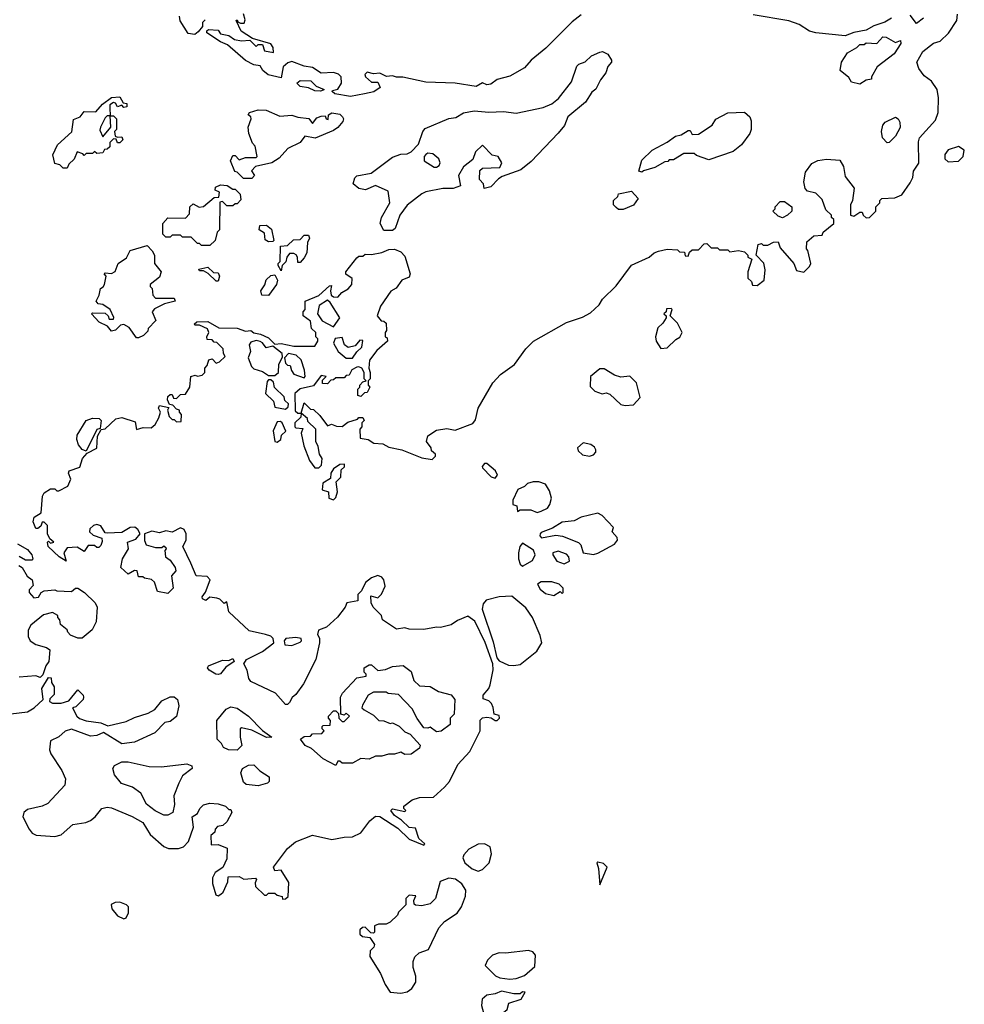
# Model space of a CAD drawing. Extents: x 2029662 to 2246637, y 225654 to 401419.
# Tile 217 of 256: x 2165748 to 2170252, y 300360 to 305058. Entities that reach past the tile are written whole.
import ezdxf

# ---------------------------------------------------------------- set-up
doc = ezdxf.new("R2010")
doc.units = 0

msp = doc.modelspace()

# ---------------------------------------------------------------- linework, layer by layer
at = {"layer": '0CON20XD'}
for points in [[(2166631.7, 305058.3), (2166620, 305045), (2166620, 305025), (2166599.3, 305000.7), (2166583, 304987), (2166551.7, 304991.7), (2166513, 305053), (2166510, 305075)], [(2168425, 305082), (2168382.4, 305047.6), (2168257.6, 304922.4), (2168186.7, 304865), (2168155, 304828.8), (2168085, 304788.8), (2168025, 304773.3), (2167995, 304751.2), (2167975, 304747.5), (2167955, 304757.5), (2167925, 304740), (2167825, 304755.8), (2167685, 304760.8), (2167575, 304783.8), (2167545, 304783.3), (2167525, 304790), (2167497, 304787), (2167465, 304803.8), (2167435, 304800), (2167405, 304807.5), (2167393, 304797), (2167397.5, 304785), (2167425, 304760), (2167455, 304760), (2167467.5, 304735), (2167435.9, 304714.1), (2167392.5, 304705), (2167325, 304691.2), (2167250, 304705), (2167237.5, 304715), (2167240, 304720), (2167265, 304726.7), (2167282.5, 304755), (2167281.4, 304785), (2167268.9, 304798.9), (2167245, 304805.7), (2167185, 304802.9), (2167145, 304830.6), (2167105, 304835.8), (2167045, 304858), (2167027.1, 304852.9), (2167005, 304833.3), (2166995, 304780), (2166932.5, 304795), (2166907.5, 304815), (2166895, 304837.5), (2166865, 304842.5), (2166825, 304863.3), (2166738.3, 304938.3), (2166705, 304952.5), (2166640, 304995), (2166640, 305005), (2166648.3, 305011.7), (2166695, 305007.5), (2166705, 304990), (2166745, 304982.5), (2166773, 304963), (2166805, 304957.5), (2166845, 304960), (2166875, 304930), (2166885, 304940), (2166905, 304940), (2166915, 304910), (2166958.3, 304901.7), (2166956.7, 304925), (2166945, 304942.5), (2166858.3, 304968.3), (2166803.6, 305003.6), (2166780, 305055), (2166785, 305057.5), (2166788.3, 305048.3), (2166801.2, 305041.2), (2166818.8, 305041.2), (2166822.7, 305057.3), (2166815, 305086)], [(2168197.5, 303525), (2168355, 303613.8), (2168431.7, 303638.3), (2168470.7, 303659.3), (2168511.7, 303698.3), (2168526.7, 303725), (2168591.9, 303788.1), (2168665, 303887.5), (2168750, 303925), (2168773.9, 303946.1), (2168795, 303953.3), (2168835, 303962.5), (2168885, 303960), (2168895, 303950), (2168918.3, 303948.3), (2168921.7, 303931.7), (2168935, 303930), (2168941.7, 303948.3), (2168955, 303960), (2168985, 303960), (2169011.7, 303988.3), (2169025, 303990), (2169045, 303970), (2169075, 303970), (2169085, 303960), (2169125, 303960), (2169135, 303950), (2169175, 303957.5), (2169205, 303950), (2169220, 303935), (2169220, 303925), (2169240, 303915), (2169220, 303855), (2169220, 303825), (2169238.3, 303808.3), (2169241.7, 303791.7), (2169265, 303790), (2169297.5, 303815), (2169302.5, 303865), (2169297, 303897), (2169260, 303935), (2169270, 303985), (2169285, 303990), (2169293, 303983), (2169315, 303982.5), (2169343, 303997), (2169365, 303997.5), (2169375, 303970), (2169440, 303895), (2169451.7, 303861.7), (2169487, 303853), (2169515, 303880), (2169520, 303895), (2169507, 303957), (2169500, 303965), (2169501.7, 303998.3), (2169535, 304027.5), (2169575, 304030), (2169580, 304045), (2169630, 304085), (2169630, 304105), (2169620, 304115), (2169620, 304125), (2169591.7, 304151.7), (2169575, 304200), (2169545, 304230), (2169505, 304240), (2169493, 304253), (2169487.5, 304285), (2169495, 304330), (2169525, 304372.5), (2169553.6, 304386.4), (2169595, 304392.5), (2169658.3, 304388.3), (2169677, 304357), (2169685, 304310), (2169727.5, 304255), (2169720, 304195), (2169710, 304175), (2169710, 304125), (2169725, 304120), (2169755, 304140), (2169765, 304140), (2169770, 304125), (2169785, 304112.5), (2169800, 304115), (2169830, 304145), (2169830, 304165), (2169850, 304185), (2169850, 304195), (2169860, 304205), (2169921.7, 304208.3), (2169955, 304222.5), (2169995, 304280), (2170007.5, 304305), (2170010, 304335), (2170036.4, 304373.6), (2170033.8, 304475), (2170038.8, 304495), (2170115, 304578.8), (2170127.1, 304615), (2170129.2, 304685), (2170122.5, 304725), (2170095.8, 304765), (2170060.9, 304790.9), (2170036.2, 304825), (2170026.7, 304855), (2170054.1, 304905.9), (2170105, 304946.2), (2170136.7, 304955), (2170176.8, 304993.2), (2170216.7, 305055), (2170220, 305085)], [(2169905, 305066.2), (2169873.9, 305046.1), (2169820.5, 305029.5), (2169785, 305007.5), (2169725, 304996.7), (2169685, 304981.2), (2169545, 304996), (2169515, 305003.8), (2169464.5, 305034.5), (2169415, 305053.1), (2169245, 305081.1)], [(2170057.5, 305065), (2170025, 305040), (2169995, 305080)], [(2169755, 304750), (2169715, 304760), (2169701.7, 304781.7), (2169660, 304815), (2169667.5, 304855), (2169695, 304900), (2169740, 304925), (2169755, 304940), (2169775, 304940), (2169785, 304947.5), (2169836, 304944), (2169863.6, 304976.4), (2169880, 304975), (2169925, 304950), (2169948.3, 304958.3), (2169950, 304945), (2169917.5, 304895), (2169837, 304833), (2169810, 304785), (2169810, 304775), (2169785, 304770), (2169755, 304750)], [(2167525, 304052.5), (2167485, 304052.5), (2167466.7, 304085), (2167473.8, 304115), (2167512.5, 304185), (2167505, 304240), (2167445, 304267.5), (2167397, 304247), (2167365, 304253.3), (2167337.5, 304275), (2167346.4, 304303.6), (2167356.4, 304313.6), (2167423.6, 304326.4), (2167525, 304402.5), (2167565, 304416.7), (2167595, 304417.5), (2167615, 304427.5), (2167650, 304465), (2167670, 304525), (2167681.7, 304538.3), (2167795, 304586.2), (2167827.7, 304592.3), (2167865, 304613.3), (2167915, 304623.8), (2167985, 304616.2), (2168055, 304620), (2168115, 304612.5), (2168245, 304640), (2168285, 304656.7), (2168318, 304682), (2168378.8, 304761.2), (2168405, 304836.7), (2168415, 304846.7), (2168445, 304856.7), (2168474.5, 304885.5), (2168515, 304903.3), (2168526.4, 304906.4), (2168553, 304893), (2168570, 304865), (2168570, 304855), (2168552.5, 304835), (2168542.5, 304805), (2168518, 304772), (2168495, 304727.5), (2168477, 304713), (2168445.9, 304664.1), (2168362.5, 304595), (2168346.1, 304553.9), (2168315, 304517.5), (2168187.7, 304382.3), (2168137.5, 304342.5), (2168049.3, 304310.7), (2168030.7, 304299.3), (2167995, 304260), (2167963, 304253), (2167960, 304275), (2167940, 304295), (2167941.7, 304338.3), (2167955, 304350), (2168037, 304353), (2168047.5, 304375), (2168030, 304405), (2168001.7, 304411.7), (2167955, 304460), (2167921.7, 304428.3), (2167908.3, 304391.7), (2167863.6, 304356.4), (2167840, 304315), (2167850, 304265), (2167815, 304253.3), (2167765, 304252.5), (2167685, 304237.5), (2167665, 304227.5), (2167595, 304172.5), (2167560, 304125), (2167538.3, 304061.7), (2167525, 304052.5)], [(2167183, 304717), (2167155, 304718.8), (2167125, 304733.3), (2167085, 304740), (2167070, 304755), (2167085, 304768.8), (2167136.9, 304766.9), (2167161.2, 304741.2), (2167200, 304725), (2167195, 304722.5), (2167183, 304717)], [(2165975, 304350), (2165955, 304350), (2165940, 304365), (2165915, 304372.5), (2165906.4, 304413.6), (2165928.3, 304461.7), (2165996.7, 304523.3), (2166005, 304582.5), (2166035.8, 304594.2), (2166055, 304620), (2166111.7, 304618.3), (2166142.5, 304655), (2166185, 304686.7), (2166225, 304690), (2166241.7, 304661.7), (2166258.3, 304658.3), (2166258.3, 304641.7), (2166245, 304640), (2166235, 304650), (2166215, 304642.5), (2166205, 304660), (2166195, 304662.5), (2166177.5, 304652.5), (2166177, 304637), (2166180, 304600), (2166195, 304600), (2166210, 304585), (2166210, 304535), (2166200, 304525), (2166202.5, 304502.5), (2166215, 304497.5), (2166235, 304500), (2166240, 304485), (2166225, 304470), (2166215, 304470), (2166208.3, 304488.3), (2166195, 304490), (2166178.3, 304471.7), (2166178.3, 304451.7), (2166165, 304440), (2166151.7, 304438.3), (2166145, 304422.5), (2166115, 304420), (2166105, 304430), (2166095, 304420), (2166065, 304420), (2166055, 304410), (2166048.3, 304418.3), (2166021.7, 304428.3), (2166007, 304393), (2165981.7, 304368.3), (2165975, 304350)], [(2166145, 304500), (2166182.5, 304545), (2166180, 304600), (2166165, 304600), (2166155, 304590), (2166132.5, 304545), (2166130.7, 304530.7), (2166145, 304500)], [(2166855, 304300), (2166815, 304300), (2166785, 304330), (2166773.6, 304333.6), (2166752.5, 304385), (2166765, 304410), (2166775, 304410), (2166795, 304390), (2166825, 304400), (2166875, 304400), (2166880, 304405), (2166870, 304455), (2166858.3, 304468.3), (2166840, 304515), (2166837.5, 304545), (2166852.5, 304585), (2166850, 304595), (2166837.5, 304605), (2166843.9, 304616.1), (2166885, 304627.5), (2166923.3, 304626.7), (2166988.3, 304598.3), (2167045, 304603.3), (2167075, 304592.5), (2167127, 304587), (2167145, 304562.5), (2167165, 304590), (2167185, 304597.5), (2167205, 304600), (2167210, 304585), (2167218.3, 304581.7), (2167220, 304605), (2167237, 304613), (2167275, 304606.7), (2167287.5, 304595), (2167292.5, 304585), (2167288.3, 304571.7), (2167265, 304543.3), (2167245, 304530), (2167156.4, 304493.6), (2167108.3, 304501.7), (2167085, 304472.5), (2167026.4, 304443.6), (2166985, 304397.5), (2166950, 304375), (2166871.7, 304358.3), (2166853, 304337), (2166867.5, 304315), (2166855, 304300)], [(2168715, 304330), (2168700, 304335), (2168715, 304387.5), (2168764.2, 304435.8), (2168836.1, 304473.9), (2168875, 304502.5), (2168901.7, 304508.3), (2168935, 304530), (2168945, 304530), (2168955, 304510), (2168985, 304512.5), (2169050, 304555), (2169067, 304583), (2169125, 304613.3), (2169205, 304617.5), (2169230, 304595), (2169236.7, 304575), (2169236.7, 304535), (2169230, 304515), (2169189.3, 304460.7), (2169150.7, 304429.3), (2169035, 304390), (2168975, 304410), (2168965, 304420), (2168915, 304420), (2168865, 304390), (2168845, 304390), (2168838.3, 304381.7), (2168825, 304380), (2168777, 304353), (2168722.5, 304337.5), (2168715, 304330)], [(2169885, 304470), (2169862.5, 304495), (2169857.5, 304525), (2169863.3, 304555), (2169875, 304570), (2169925, 304592.5), (2169937.5, 304585), (2169945, 304570), (2169946.4, 304543.6), (2169925, 304502.5), (2169895, 304472.5), (2169885, 304470)], [(2170175, 304380), (2170225, 304382.5), (2170246.7, 304405), (2170252.5, 304435), (2170225, 304452.5), (2170175, 304437.5), (2170160, 304415), (2170160, 304395), (2170175, 304380)], [(2167735, 304353.8), (2167748, 304362), (2167753.8, 304375), (2167746.2, 304395), (2167717.5, 304417.5), (2167695, 304421.4), (2167684.4, 304415.6), (2167677.5, 304405), (2167676.7, 304385), (2167724.1, 304354.1), (2167735, 304353.8)], [(2166655, 303980), (2166615, 303980), (2166605, 303990), (2166595, 303990), (2166565, 304020), (2166525, 304020), (2166515, 304030), (2166475, 304030), (2166465, 304020), (2166445, 304020), (2166430, 304035), (2166430, 304085), (2166455, 304112.5), (2166538.3, 304111.7), (2166558.3, 304131.7), (2166560, 304165), (2166575, 304180), (2166603, 304163), (2166625, 304167.5), (2166675, 304210), (2166698.3, 304211.7), (2166700, 304235), (2166680, 304245), (2166681.7, 304258.3), (2166705, 304270), (2166737, 304267), (2166765, 304250), (2166775, 304250), (2166800, 304225), (2166801.7, 304198.3), (2166785, 304180), (2166775, 304180), (2166765, 304170), (2166735, 304170), (2166715, 304190), (2166701.7, 304188.3), (2166700, 304055), (2166690, 304045), (2166680, 304005), (2166655, 303980)], [(2168625, 304152.5), (2168603, 304153), (2168591.7, 304161.7), (2168580, 304175), (2168580, 304195), (2168600, 304215), (2168603, 304227), (2168665, 304240), (2168697.5, 304205), (2168675, 304172.5), (2168625, 304152.5)], [(2169385, 304112.5), (2169365, 304120), (2169340, 304145), (2169350, 304155), (2169350, 304165), (2169375, 304190), (2169395, 304190), (2169430, 304165), (2169430, 304145), (2169410, 304125), (2169385, 304112.5)], [(2166935, 303998.8), (2166918.3, 304008.3), (2166915, 304040), (2166890, 304055), (2166893.6, 304076.4), (2166925, 304077.5), (2166949.3, 304059.3), (2166960, 304005), (2166955, 304000), (2166935, 303998.8)], [(2166995, 303860), (2166980, 303885), (2166980, 303895), (2166990, 303905), (2166991.7, 303978.3), (2167025, 303980), (2167053, 304007), (2167085, 304010), (2167105, 304030), (2167125, 304030), (2167130, 304015), (2167120, 303995), (2167116.7, 303945), (2167105, 303922.5), (2167085, 303900), (2167075, 303900), (2167073.3, 303925), (2167066.4, 303936.4), (2167055, 303943.3), (2167035, 303942.5), (2167022.5, 303925), (2167017, 303903), (2167000, 303885), (2166995, 303860)], [(2166315, 303540), (2166305, 303540), (2166269.5, 303589.5), (2166245, 303603.3), (2166229.3, 303600.7), (2166205, 303577.5), (2166185, 303572.5), (2166166.4, 303596.4), (2166127.5, 303615), (2166090, 303655), (2166095, 303660), (2166155, 303657.5), (2166170, 303645), (2166175, 303630), (2166195, 303630), (2166197, 303637), (2166180, 303675), (2166145, 303700), (2166121.7, 303701.7), (2166112.5, 303715), (2166127, 303743), (2166132.5, 303775), (2166146.7, 303783.3), (2166152.5, 303795), (2166160, 303835), (2166150, 303845), (2166155, 303850), (2166185, 303847.5), (2166203, 303857), (2166217.5, 303895), (2166257.7, 303922.3), (2166275, 303957.5), (2166355, 303980), (2166380, 303955), (2166390, 303935), (2166390, 303895), (2166422.5, 303855), (2166415, 303830), (2166370, 303795), (2166370, 303785), (2166380, 303775), (2166383, 303743), (2166395, 303730), (2166485, 303730), (2166490, 303715), (2166438.3, 303701.7), (2166390.7, 303679.3), (2166380, 303665), (2166397, 303623), (2166360, 303585), (2166358.3, 303571.7), (2166338.3, 303551.7), (2166315, 303540)], [(2165965.8, 301435.8), (2165963.6, 301406.4), (2165881.7, 301318.3), (2165855, 301306.2), (2165785, 301290), (2165767.5, 301275), (2165763.3, 301255), (2165792.5, 301195), (2165807, 301177), (2165827, 301167), (2165915, 301161.2), (2165945, 301168.8), (2166001.7, 301218.3), (2166063, 301227), (2166085, 301237.5), (2166107.5, 301255), (2166140, 301295), (2166165, 301300), (2166185, 301297.5), (2166285, 301256.7), (2166335, 301227.5), (2166370.7, 301170.7), (2166435, 301112.5), (2166457, 301103), (2166505, 301103.3), (2166528.3, 301111.7), (2166553.6, 301136.4), (2166577.5, 301205), (2166570, 301255), (2166595, 301270), (2166607.5, 301295), (2166625, 301312.5), (2166655, 301320), (2166695, 301316.7), (2166730, 301305), (2166745, 301290), (2166755, 301290), (2166760, 301275), (2166735, 301230), (2166717, 301213), (2166691.7, 301208.3), (2166680, 301195), (2166678.3, 301181.7), (2166660, 301165), (2166661.7, 301121.7), (2166695, 301122.5), (2166737.5, 301105), (2166736.4, 301053.6), (2166717, 301013), (2166680.7, 300989.3), (2166667, 300963), (2166667, 300937), (2166683, 300883), (2166695, 300877.5), (2166707.5, 300885), (2166717.5, 300895), (2166740, 300945), (2166741.7, 300968.3), (2166795, 300970), (2166817, 300957), (2166872.5, 300962.5), (2166876.7, 300955), (2166870.5, 300939.5), (2166872.3, 300922.3), (2166915, 300880), (2166925, 300880), (2166935, 300890), (2166965, 300890), (2166975, 300880), (2167000, 300875), (2167001.7, 300861.7), (2167015, 300862.5), (2167027.5, 300875), (2167031.7, 300941.7), (2166995, 301000), (2166965, 300997.5), (2166957.5, 301015), (2167025, 301103.3), (2167062.5, 301135), (2167143.6, 301166.4), (2167236.4, 301146.4), (2167295, 301158), (2167335, 301158.8), (2167375, 301177.5), (2167417.5, 301235), (2167445, 301257.5), (2167465, 301256), (2167550.6, 301200.6), (2167605, 301147.5), (2167675, 301120), (2167680, 301125), (2167651.2, 301151.2), (2167635, 301200), (2167605, 301203.3), (2167569.2, 301239.2), (2167535, 301261.2), (2167517.5, 301285), (2167525, 301292.5), (2167585, 301280), (2167590, 301285), (2167580, 301295), (2167580, 301305), (2167620, 301335), (2167655, 301346.2), (2167721.7, 301348.3), (2167773.3, 301396.7), (2167797, 301423), (2167836.7, 301505), (2167893.8, 301566.2), (2167944.2, 301665), (2167943.9, 301716.1), (2167955, 301726.7), (2167975, 301730), (2167997, 301727), (2168015, 301714), (2168025, 301714), (2168036.2, 301725), (2168035, 301737.5), (2168010, 301745), (2168006.4, 301776.4), (2167997.5, 301795), (2167985, 301807.5), (2167958.3, 301818.3), (2167957.5, 301835), (2167985, 301867.5), (2167992, 301885), (2168006.4, 301956.4), (2168003.8, 301985), (2167967, 302087), (2167917.9, 302187.9), (2167885, 302212), (2167835, 302191.2), (2167805, 302171.2), (2167755, 302157.5), (2167735, 302160), (2167675, 302148.8), (2167605, 302150), (2167585, 302156.7), (2167545, 302150), (2167477.5, 302195), (2167472.5, 302215), (2167433.3, 302255), (2167423.3, 302275), (2167421.7, 302308.3), (2167455, 302300), (2167473.2, 302316.8), (2167490, 302355), (2167485, 302386), (2167475, 302398.6), (2167455, 302405.6), (2167425, 302394.3), (2167397.5, 302372.5), (2167377.7, 302332.3), (2167360, 302315), (2167360, 302285), (2167307.5, 302275), (2167300, 302255), (2167262.7, 302207.3), (2167210.5, 302159.5), (2167172.5, 302145), (2167167.5, 302125), (2167177, 302107), (2167177.5, 302085), (2167160, 302005), (2167100.5, 301889.5), (2167065, 301837.5), (2167046.7, 301823.3), (2167035, 301800), (2167025, 301790), (2167015, 301790), (2166967.5, 301845), (2166850.7, 301900.7), (2166840, 301915), (2166833.3, 301955), (2166817.5, 301985), (2166830, 302005), (2166905, 302043.3), (2166960, 302085), (2166956.1, 302106.1), (2166945, 302116.7), (2166920, 302125), (2166841.7, 302141.7), (2166745, 302232.5), (2166735, 302280), (2166723, 302273), (2166703, 302293), (2166688.3, 302298.3), (2166655, 302302.5), (2166635, 302287.5), (2166620, 302295), (2166617.5, 302305), (2166634, 302326), (2166655.7, 302385.7), (2166641.2, 302401.2), (2166588.8, 302405), (2166564.4, 302465), (2166525.8, 302545), (2166541.8, 302575), (2166542.2, 302605), (2166532.5, 302625), (2166515, 302632.9), (2166475, 302613.3), (2166445, 302620), (2166415, 302610), (2166377.3, 302617.3), (2166342.5, 302605), (2166342.5, 302572.5), (2166351.7, 302551.7), (2166395, 302540), (2166425, 302540), (2166435, 302547.5), (2166445, 302540), (2166447, 302533), (2166440, 302525), (2166442.5, 302495), (2166465, 302480), (2166490, 302445), (2166491.7, 302428.3), (2166472.5, 302405), (2166480, 302345), (2166455, 302320), (2166405, 302330), (2166390, 302375), (2166377, 302387), (2166343, 302393), (2166335, 302400), (2166315, 302400), (2166308.3, 302428.3), (2166295, 302430), (2166265, 302412.5), (2166230, 302445), (2166237.5, 302485), (2166267, 302533), (2166262.5, 302565), (2166301.2, 302578.8), (2166322.5, 302605), (2166312, 302625), (2166296.4, 302636.4), (2166275, 302635.6), (2166235, 302611.2), (2166165, 302607.5), (2166155, 302610), (2166135, 302643.3), (2166115, 302650), (2166100, 302645), (2166081.7, 302628.3), (2166080, 302615), (2166098.3, 302598.3), (2166140, 302585), (2166141.7, 302568.3), (2166135, 302550), (2166125, 302540), (2166115, 302540), (2166105, 302550), (2166075, 302550), (2166055, 302520), (2166021.7, 302541.7), (2165975, 302537.5), (2165958.8, 302515), (2165970, 302475), (2165936.2, 302495), (2165884, 302544), (2165880, 302565), (2165885, 302570), (2165895, 302560), (2165910, 302565), (2165891.7, 302581.7), (2165880, 302605), (2165880, 302645), (2165865, 302660), (2165855, 302660), (2165848.3, 302641.7), (2165835, 302630), (2165825, 302630), (2165812.3, 302662.3), (2165817.5, 302685), (2165850, 302705), (2165856.2, 302785), (2165865, 302800), (2165895, 302820), (2165915, 302820), (2165925, 302810), (2165935, 302810), (2165978, 302832), (2165992, 302865), (2165980, 302895), (2165983.3, 302905), (2166035, 302923.3), (2166047.5, 302965), (2166070, 302990), (2166115, 303013.3), (2166118.8, 303071.2), (2166137, 303103), (2166155, 303106.2), (2166206.4, 303153.6), (2166235, 303160), (2166299.3, 303139.3), (2166305, 303102.5), (2166337, 303113), (2166375, 303110), (2166394.1, 303125.9), (2166411.7, 303158.3), (2166420, 303185), (2166410, 303205), (2166415, 303217.5), (2166458.3, 303208.3), (2166452.5, 303195), (2166460, 303165), (2166475, 303150), (2166485, 303150), (2166495, 303140), (2166518.3, 303141.7), (2166520, 303175), (2166510, 303185), (2166510, 303195), (2166495, 303200), (2166478.3, 303218.3), (2166461.7, 303221.7), (2166452.5, 303245), (2166455, 303260), (2166465, 303270), (2166475, 303270), (2166481.7, 303251.7), (2166495, 303250), (2166515, 303270), (2166538.3, 303271.7), (2166560, 303305), (2166563.6, 303356.4), (2166585, 303362.5), (2166595, 303357.5), (2166618.3, 303361.7), (2166630, 303375), (2166630, 303395), (2166641.7, 303408.3), (2166650, 303435), (2166665, 303440), (2166685, 303420), (2166700, 303425), (2166728.3, 303451.7), (2166720, 303465), (2166718.3, 303488.3), (2166688.3, 303518.3), (2166675, 303520), (2166665, 303530), (2166641.7, 303531.7), (2166640, 303545), (2166650, 303565), (2166643, 303583), (2166605, 303600), (2166585, 303600), (2166580, 303605), (2166593, 303617), (2166645, 303617.5), (2166698.3, 303588.3), (2166785, 303586.7), (2166825, 303572.5), (2166850, 303575), (2166865, 303563.3), (2166897, 303557), (2166935, 303540), (2166965, 303510), (2166995, 303512.5), (2167055, 303500), (2167155, 303500), (2167170, 303525), (2167170, 303535), (2167160, 303545), (2167160, 303565), (2167140, 303585), (2167135, 303620), (2167100, 303645), (2167100, 303665), (2167110, 303675), (2167110, 303715), (2167175, 303742.5), (2167225, 303787.5), (2167235, 303790), (2167230, 303765), (2167233.9, 303743.9), (2167245, 303736.2), (2167265.7, 303734.3), (2167284, 303756), (2167315, 303773.8), (2167332, 303795), (2167333.9, 303823.9), (2167303.6, 303843.6), (2167302.5, 303855), (2167355, 303922.5), (2167365, 303930), (2167385, 303930), (2167395, 303940), (2167425, 303937.5), (2167475, 303947.5), (2167508.3, 303961.7), (2167535, 303962.5), (2167565, 303950), (2167585, 303930), (2167610, 303845), (2167605, 303830), (2167570, 303815), (2167543, 303777), (2167517, 303763), (2167468.3, 303691.7), (2167452.5, 303645), (2167471.7, 303621.7), (2167485, 303620), (2167495, 303610), (2167497.5, 303575), (2167490, 303565), (2167490, 303545), (2167500, 303540), (2167502.5, 303525), (2167450.7, 303479.3), (2167416.7, 303433.3), (2167412.5, 303395), (2167420, 303375), (2167420, 303345), (2167410, 303335), (2167410, 303315), (2167417.5, 303305), (2167405, 303280), (2167391.7, 303278.3), (2167375, 303260), (2167360, 303265), (2167360, 303295), (2167370, 303305), (2167370, 303315), (2167385, 303330), (2167400, 303335), (2167390, 303345), (2167390, 303375), (2167380, 303395), (2167365, 303402.5), (2167355, 303400), (2167332, 303388), (2167318.3, 303361.7), (2167305, 303360), (2167295, 303350), (2167255, 303350), (2167245, 303340), (2167231.7, 303338.3), (2167215, 303320), (2167191.7, 303321.7), (2167191.7, 303338.3), (2167210, 303355), (2167185, 303360), (2167148.3, 303311.7), (2167085, 303297.5), (2167060, 303275), (2167061.7, 303191.7), (2167075, 303180), (2167090, 303180), (2167105, 303230), (2167135, 303200), (2167148.3, 303198.3), (2167179.3, 303169.3), (2167215, 303120), (2167235, 303127.5), (2167258.3, 303118.3), (2167285, 303117.5), (2167313, 303137), (2167358.3, 303151.7), (2167365, 303160), (2167385, 303160), (2167390, 303145), (2167380, 303135), (2167380, 303115), (2167370, 303105), (2167371.7, 303061.7), (2167410, 303055), (2167437, 303037), (2167480, 303035), (2167508.3, 303018.3), (2167570, 303005), (2167665, 302967.5), (2167715, 302960), (2167730, 302975), (2167730, 302985), (2167711.7, 303001.7), (2167710, 303015), (2167687.5, 303045), (2167695, 303072.5), (2167735, 303100), (2167785, 303107.5), (2167825, 303100), (2167909.3, 303130.7), (2167921.7, 303148.3), (2167934, 303205), (2168004, 303325), (2168040, 303365), (2168107.6, 303412.4), (2168162.1, 303487.9), (2168197.5, 303525)], [(2166695, 303810), (2166685, 303810), (2166647, 303847), (2166625, 303860), (2166605, 303860), (2166601.7, 303868.3), (2166645, 303876.7), (2166671.7, 303851.7), (2166695, 303850), (2166700, 303835), (2166695, 303810)], [(2166935, 303742.5), (2166903, 303743), (2166897.5, 303765), (2166917, 303793), (2166923.6, 303816.4), (2166945, 303837.5), (2166965, 303840), (2166977.5, 303815), (2166972.5, 303795), (2166935, 303742.5)], [(2167245, 303593.3), (2167273.8, 303635), (2167228.6, 303708.6), (2167215, 303720), (2167176.7, 303695), (2167168.8, 303655), (2167190.8, 303620.8), (2167245, 303593.3)], [(2168805, 303490), (2168835, 303492.5), (2168877, 303533), (2168896.4, 303543.6), (2168907.5, 303565), (2168885, 303610), (2168850, 303645), (2168860, 303675), (2168855, 303680), (2168831.7, 303678.3), (2168830, 303665), (2168820, 303655), (2168830, 303645), (2168830, 303635), (2168815, 303610), (2168791.7, 303588.3), (2168780, 303545), (2168782.5, 303525), (2168805, 303490)], [(2166965, 303360), (2166982.5, 303375), (2166984.2, 303415), (2167001.7, 303448.3), (2167000, 303465), (2166955, 303500), (2166922.5, 303492.5), (2166906.4, 303516.4), (2166895, 303522.5), (2166875, 303527.5), (2166850, 303520), (2166842.5, 303507.5), (2166848, 303475), (2166838, 303445), (2166853.9, 303403.9), (2166865, 303392.5), (2166905, 303380), (2166935, 303360), (2166965, 303360)], [(2167305, 303442.5), (2167335, 303443.3), (2167355, 303473.3), (2167380, 303495), (2167385, 303526.7), (2167370.5, 303529.5), (2167347.5, 303502.5), (2167315, 303493.3), (2167296.2, 303506.2), (2167285, 303542.5), (2167252.3, 303537.7), (2167243.8, 303515), (2167266.7, 303475), (2167305, 303442.5)], [(2167105, 303350), (2167110, 303355), (2167106.4, 303386.4), (2167090, 303435), (2167066.7, 303456.7), (2167030, 303465), (2167010, 303445), (2167015, 303420), (2167025, 303410), (2167038.3, 303408.3), (2167043.3, 303385), (2167055, 303366.7), (2167105, 303350)], [(2168635, 303217.5), (2168675, 303220), (2168707.5, 303255), (2168690, 303325), (2168657, 303357), (2168615, 303352.5), (2168585, 303362.5), (2168535, 303392.5), (2168515, 303392.5), (2168470, 303355), (2168468.3, 303308.3), (2168490, 303285), (2168525, 303272.5), (2168545, 303277.5), (2168561.7, 303271.7), (2168615, 303222.5), (2168635, 303217.5)], [(2167015, 303200), (2167028.3, 303211.7), (2167030, 303225), (2167011.7, 303241.7), (2167008.3, 303258.3), (2166962.5, 303302.5), (2166958.8, 303328.8), (2166945, 303340), (2166935, 303340), (2166928.3, 303331.7), (2166920, 303275), (2166958.3, 303238.3), (2166965, 303210), (2167015, 303200)], [(2167175, 302920), (2167187, 302933), (2167190, 302965), (2167177.5, 302985), (2167171.7, 303021.7), (2167160, 303045), (2167160, 303105), (2167121.7, 303141.7), (2167120, 303155), (2167090, 303180), (2167088.3, 303161.7), (2167060, 303135), (2167060, 303115), (2167065, 303110), (2167098.3, 303108.3), (2167090, 303085), (2167103.3, 303025), (2167130, 302955), (2167155, 302920), (2167175, 302920)], [(2166065, 303000), (2166045, 303008), (2166028.9, 303028.9), (2166020, 303055), (2166021.8, 303075), (2166065.6, 303145), (2166095, 303156.8), (2166127.5, 303155), (2166136.2, 303145), (2166131.7, 303108.3), (2166115, 303103.3), (2166065, 303000)], [(2166975, 303042), (2166993.3, 303055), (2166996.7, 303075), (2167016.7, 303095), (2167000, 303135), (2166991.7, 303141.7), (2166975, 303140), (2166957, 303097), (2166963.8, 303045), (2166975, 303042)], [(2168465, 302975.5), (2168485, 302981.4), (2168496, 302995), (2168496, 303005), (2168488.7, 303018.7), (2168471.3, 303031.3), (2168435, 303038.9), (2168408.1, 303015), (2168410.6, 303000.6), (2168432.5, 302982.5), (2168465, 302975.5)], [(2167245, 302767.5), (2167255, 302777.5), (2167264.2, 302805), (2167257.5, 302852.5), (2167278.6, 302875), (2167280.3, 302909.7), (2167297.5, 302925), (2167296.7, 302936.7), (2167274.1, 302935.9), (2167244.3, 302915.7), (2167231.2, 302895), (2167230.7, 302869.3), (2167193, 302847), (2167190, 302815), (2167220, 302805), (2167222.5, 302775), (2167245, 302767.5)], [(2168015, 302870), (2168026.7, 302885), (2168016.7, 302905), (2167975, 302940), (2167965, 302940), (2167953, 302927), (2167955, 302920), (2167997, 302877), (2168015, 302870)], [(2168215, 302707.5), (2168235, 302712.5), (2168265, 302727.5), (2168276.7, 302745), (2168283.3, 302775), (2168275, 302810), (2168255, 302842.5), (2168223, 302853), (2168197, 302853), (2168170, 302845), (2168155, 302830), (2168123.6, 302816.4), (2168100, 302765), (2168100, 302745), (2168118.3, 302738.3), (2168121.7, 302711.7), (2168135, 302720), (2168185, 302720), (2168215, 302707.5)], [(2168485, 302506.9), (2168505, 302513.3), (2168585, 302555.7), (2168599.2, 302575), (2168596.9, 302586.9), (2168573.3, 302615), (2168580, 302635), (2168525, 302692.5), (2168505, 302703.3), (2168425, 302683.8), (2168392.3, 302667.7), (2168335, 302660), (2168288.8, 302631.2), (2168235, 302612), (2168229.2, 302605), (2168228, 302595), (2168236, 302586), (2168305, 302598.1), (2168335.8, 302594.2), (2168413.5, 302563.5), (2168423.1, 302553.1), (2168435, 302514.2), (2168485, 302506.9)], [(2165737.5, 302557.5), (2165785, 302530), (2165806.2, 302505), (2165810, 302485), (2165805, 302480), (2165775, 302480), (2165745, 302497.5)], [(2168145, 302450), (2168193, 302477), (2168206.7, 302505), (2168197.7, 302527.7), (2168145, 302560), (2168132.5, 302545), (2168126.7, 302515), (2168126.7, 302485), (2168135, 302460), (2168145, 302450)], [(2168345, 302462.5), (2168370, 302475), (2168366.7, 302495), (2168355, 302507.5), (2168315, 302522.5), (2168290, 302515), (2168290, 302505), (2168310, 302475), (2168345, 302462.5)], [(2165743.9, 302453.9), (2165760, 302445), (2165783.6, 302403.6), (2165806.7, 302385), (2165811.7, 302358.3), (2165793, 302337), (2165792.5, 302325), (2165815, 302300), (2165837, 302303), (2165850, 302325), (2165865, 302332.5), (2165915, 302337.5), (2165925, 302332.5), (2165995, 302330), (2166014, 302346), (2166025, 302346), (2166057.5, 302325), (2166107.5, 302275), (2166117.5, 302255), (2166113.3, 302185), (2166093, 302147), (2166045, 302107.5), (2166025, 302107.5), (2165990.7, 302120.7), (2165977.5, 302135), (2165975, 302147.5), (2165941.7, 302171.7), (2165940, 302195), (2165930, 302205), (2165930, 302215), (2165905, 302230), (2165861.7, 302218.3), (2165800.7, 302169.3), (2165787.5, 302145), (2165787.5, 302115), (2165797.5, 302095), (2165825, 302077.5), (2165875, 302062.5), (2165891.7, 302051.7), (2165887.5, 301995), (2165872.5, 301975), (2165858.3, 301931.7), (2165845, 301920), (2165825, 301927.5), (2165745, 301921.2)], [(2168295, 302310), (2168325, 302330), (2168335, 302320), (2168340, 302325), (2168340, 302345), (2168320, 302365), (2168285, 302376.2), (2168235, 302376.2), (2168217.5, 302365), (2168230.7, 302340.7), (2168255, 302320), (2168295, 302310)], [(2168105, 301976.2), (2168135, 301982.2), (2168214, 302045), (2168237.1, 302085), (2168230.5, 302120.5), (2168193.8, 302205), (2168161.2, 302251.2), (2168095, 302307.5), (2168033.6, 302303.6), (2167971.7, 302288.3), (2167958.3, 302271.7), (2167954, 302245), (2168005, 302090), (2168023, 302013), (2168035, 301998.9), (2168078.8, 301978.8), (2168105, 301976.2)], [(2167045, 302072), (2167085, 302087.5), (2167092.5, 302095), (2167090, 302105), (2167065, 302110.8), (2167016.7, 302105), (2167008.8, 302095), (2167012.5, 302075), (2167045, 302072)], [(2166695, 301933.8), (2166682.5, 301935), (2166651.2, 301955), (2166644, 301965), (2166647.5, 301975), (2166715, 302002.5), (2166745, 302000), (2166765, 302010), (2166770, 301995), (2166730.7, 301969.3), (2166705, 301937.5), (2166695, 301933.8)], [(2167255, 301500), (2167195, 301531.2), (2167140, 301580), (2167110, 301595), (2167087.5, 301625), (2167105, 301637.5), (2167135, 301640), (2167145, 301650), (2167188.3, 301651.7), (2167200, 301665), (2167190, 301675), (2167190, 301685), (2167195, 301690), (2167228.3, 301691.7), (2167230, 301715), (2167220, 301725), (2167220, 301735), (2167245, 301760), (2167255, 301760), (2167268.3, 301748.3), (2167270, 301725), (2167285, 301710), (2167295, 301710), (2167320, 301735), (2167305, 301750), (2167295, 301740), (2167280, 301745), (2167277.5, 301825), (2167287.5, 301845), (2167355, 301917.5), (2167400, 301925), (2167400, 301935), (2167390, 301945), (2167390, 301965), (2167415, 301980), (2167425, 301980), (2167455, 301952.5), (2167491.7, 301958.3), (2167525, 301972.5), (2167577, 301977), (2167615, 301947.5), (2167627.5, 301905), (2167655, 301880), (2167705.9, 301875.9), (2167745, 301853.3), (2167805.9, 301835.9), (2167822.5, 301815), (2167820, 301745), (2167800, 301725), (2167800, 301695), (2167757, 301663), (2167735, 301660), (2167705, 301682.5), (2167695, 301677.5), (2167675, 301680), (2167643, 301723), (2167619.3, 301769.3), (2167555, 301837.5), (2167505, 301842.5), (2167495, 301850), (2167435, 301850), (2167410, 301835), (2167383, 301787), (2167380, 301775), (2167390, 301765), (2167435, 301740), (2167460, 301715), (2167485, 301712.5), (2167515, 301700), (2167525, 301702.5), (2167557, 301687), (2167585, 301660), (2167609.3, 301649.3), (2167657, 301597), (2167655, 301582.5), (2167615, 301553.3), (2167585, 301552.5), (2167565, 301562.5), (2167535, 301553.3), (2167506.7, 301553.3), (2167475, 301543.3), (2167445, 301543.3), (2167415, 301530), (2167375, 301532.5), (2167335, 301510), (2167285, 301510), (2167275, 301520), (2167265, 301520), (2167255, 301500)], [(2165706.2, 301746.2), (2165785, 301756.2), (2165816.1, 301773.9), (2165860, 301815), (2165853.6, 301866.4), (2165885, 301920), (2165898.3, 301918.3), (2165900, 301895), (2165912.5, 301875), (2165911.7, 301838.3), (2165891.7, 301818.3), (2165890, 301805), (2165905, 301797.5), (2165945, 301797.5), (2165981.7, 301808.3), (2166025, 301860), (2166050, 301835), (2166052.5, 301825), (2166050, 301815), (2166015, 301780), (2166000, 301775), (2166020, 301735), (2166033.3, 301723.3), (2166065, 301712.5), (2166135, 301702.5), (2166168.3, 301688.3), (2166255, 301708.8), (2166295, 301728.8), (2166360.7, 301749.3), (2166393, 301767), (2166425, 301807.5), (2166465, 301827.5), (2166485, 301827.5), (2166500, 301815), (2166507.5, 301785), (2166496.4, 301733.6), (2166465, 301710), (2166440, 301705), (2166392.5, 301655), (2166295, 301611.2), (2166235, 301602.5), (2166147, 301657), (2166115, 301643.3), (2166085, 301640), (2165995, 301672.5), (2165965, 301663.3), (2165935, 301636.7), (2165895, 301617.5), (2165890, 301575), (2165896.7, 301555), (2165948.8, 301475), (2165965.8, 301435.8)], [(2166785, 301572.5), (2166743.6, 301573.6), (2166720, 301585), (2166710, 301605), (2166690, 301625), (2166687.5, 301715), (2166732, 301768), (2166755, 301780), (2166785, 301772.5), (2166838.8, 301735), (2166906.2, 301666.2), (2166950, 301635), (2166925, 301633.8), (2166855, 301667.5), (2166805, 301680), (2166800, 301675), (2166800, 301635), (2166807.5, 301595), (2166785, 301572.5)], [(2166455, 301262.5), (2166435, 301262.5), (2166393.3, 301283.3), (2166352.5, 301315), (2166325, 301367.5), (2166286.2, 301396.2), (2166233.6, 301413.6), (2166200, 301455), (2166192.5, 301485), (2166200.7, 301499.3), (2166235, 301517.5), (2166265, 301517.5), (2166365.9, 301494.1), (2166423.9, 301493.9), (2166545, 301507.5), (2166568.3, 301498.3), (2166570, 301485), (2166525, 301450), (2166506.7, 301415), (2166483.3, 301355), (2166486.7, 301313.3), (2166477.5, 301275), (2166455, 301262.5)], [(2166885, 301402.5), (2166828.3, 301408.3), (2166815, 301420), (2166802.5, 301465), (2166810, 301485), (2166838.3, 301501.7), (2166865, 301502.5), (2166893.6, 301473.6), (2166937.5, 301445), (2166937, 301423), (2166930, 301415), (2166885, 301402.5)], [(2167935, 300996), (2167955, 301003.8), (2167986, 301035), (2167998.3, 301078.3), (2167991.2, 301111.2), (2167965, 301126.2), (2167935, 301123.8), (2167889.5, 301100.5), (2167866.4, 301073.6), (2167861.2, 301058.8), (2167870, 301035), (2167905, 301005.8), (2167935, 300996)], [(2168515, 300930), (2168550, 301015), (2168531.7, 301031.7), (2168505, 301037.5), (2168500, 301035), (2168508.3, 301008.3), (2168515, 300930)], [(2167565, 300413.8), (2167595, 300420), (2167617.5, 300435), (2167637.5, 300465), (2167636.7, 300495), (2167624, 300535), (2167624, 300565), (2167632.7, 300587.3), (2167652.5, 300605), (2167698, 300622), (2167746.2, 300725), (2167773.3, 300755), (2167833.3, 300795), (2167854, 300825), (2167874.2, 300875.8), (2167876, 300905), (2167856, 300935), (2167826.8, 300956.8), (2167795, 300961.2), (2167753.6, 300946.4), (2167730, 300865), (2167705, 300840), (2167665, 300830), (2167635, 300832.5), (2167628.3, 300838.3), (2167627.5, 300855), (2167637, 300877), (2167605, 300880), (2167590, 300865), (2167590, 300835), (2167555, 300800), (2167550, 300785), (2167515, 300752.5), (2167495, 300742.5), (2167458.3, 300741.7), (2167440, 300735), (2167440, 300705), (2167435, 300700), (2167421.7, 300701.7), (2167395, 300727.5), (2167383, 300727), (2167370, 300715), (2167370, 300695), (2167383, 300683), (2167418.3, 300678.3), (2167440, 300645), (2167437, 300633), (2167420, 300615), (2167418.3, 300588.3), (2167467.7, 300507.7), (2167490, 300455), (2167515, 300417.5), (2167565, 300413.8)], [(2166245, 300767.5), (2166255, 300773.3), (2166266.4, 300796.4), (2166266.2, 300825), (2166257.5, 300835), (2166225, 300846.7), (2166203.6, 300846.4), (2166183.6, 300836.4), (2166187.5, 300815), (2166215, 300782.5), (2166245, 300767.5)], [(2168085, 300480), (2168115, 300482.5), (2168155, 300497.5), (2168205, 300540), (2168207.5, 300595), (2168195, 300610), (2168175, 300616.7), (2168065, 300603.8), (2168035, 300606.2), (2168002.5, 300595), (2167979.3, 300570.7), (2167967.5, 300545), (2168016.4, 300496.4), (2168037, 300487), (2168085, 300480)], [(2167985, 300303.8), (2168025, 300308.8), (2168055, 300321.2), (2168073.3, 300335), (2168080, 300365), (2168140, 300385), (2168158.3, 300418.3), (2168145, 300420), (2168135, 300410), (2168105, 300410), (2168045, 300423.3), (2168015, 300410), (2167975, 300403.8), (2167953.8, 300385), (2167950, 300355), (2167959.3, 300319.3), (2167985, 300303.8)]]:
    msp.add_lwpolyline(points, dxfattribs=at)

doc.saveas('drawing.dxf')
